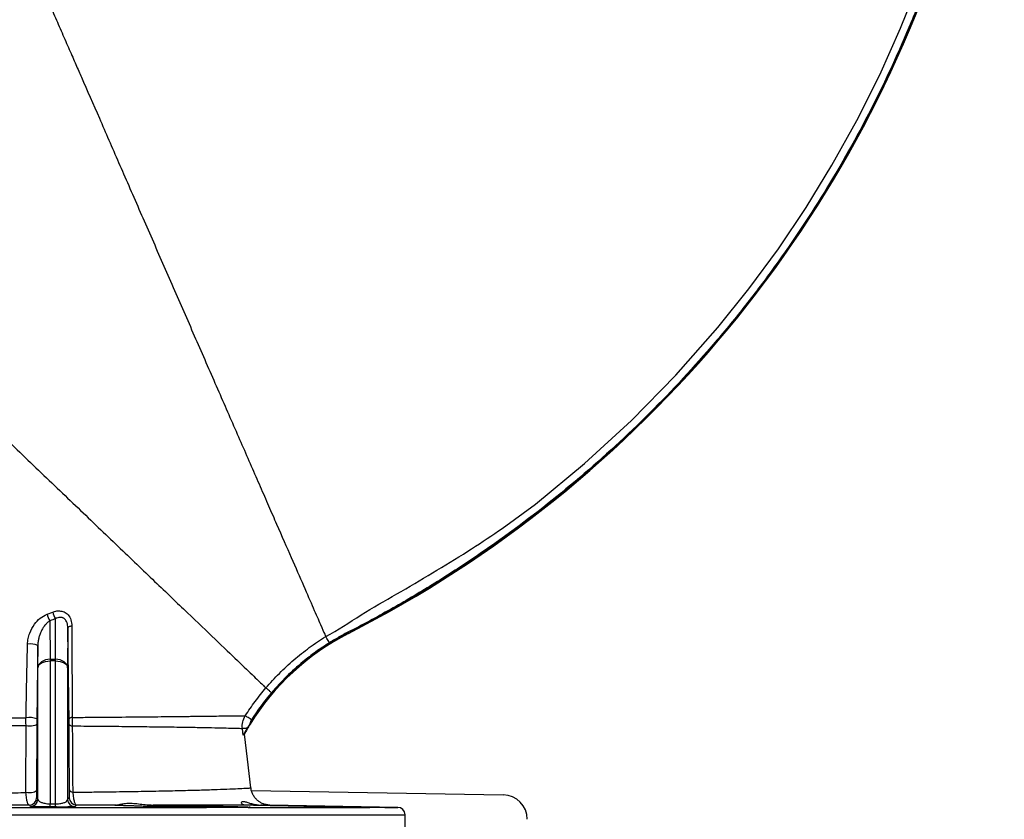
# Model space of a CAD drawing. Header units: millimetres. Extents: x 1728 to 3378, y 685 to 4301.
# Tile 11 of 21: x 2573 to 3378, y 2345 to 2998. Entities that reach past the tile are written whole.
import ezdxf

# ---------------------------------------------------------------- set-up
doc = ezdxf.new("R2010")
doc.units = ezdxf.units.MM
doc.header["$LTSCALE"] = 2

msp = doc.modelspace()

# ---------------------------------------------------------------- linework, layer by layer
at = {"color": 7, "linetype": 'Continuous', "lineweight": 25}
for p, q in [((2595.26, 2512.54), (2599.85, 2514.26)), ((2597.62, 2507.1), (2597.75, 2475.7)), ((2602.1, 2475.7), (2602.24, 2508.77)), ((2612.24, 2501.38), (2612.1, 2468.72)), ((2841.6, 2497.12), (2841.76, 2496.81)), ((2587.75, 2468.72), (2587.67, 2486.95)), ((2597.75, 2475.7), (2597.75, 2474.36)), ((2597.75, 2475.7), (2602.1, 2475.7)), ((2597.75, 2474.36), (2597.75, 2357.51)), ((2602.1, 2474.36), (2597.75, 2474.36)), ((2602.1, 2474.36), (2602.1, 2475.7)), ((2602.1, 2357.48), (2602.1, 2474.36)), ((2587.75, 2361.32), (2587.75, 2468.72)), ((2612.1, 2468.72), (2612.1, 2361.04)), ((2755.6, 2413.56), (2754.93, 2418.91)), ((2760.93, 2422.72), (2758.93, 2419.41)), ((2760.97, 2422.8), (2760.93, 2422.72)), ((2760.93, 2422.72), (2761.22, 2422.54)), ((2613.54, 2367.39), (2613.54, 2369.01)), ((2761.8, 2370.49), (2761.81, 2370.49)), ((2762.4, 2368.45), (2968.27, 2364.86)), ((2586.74, 2362.45), (2587.75, 2361.32)), ((2612.1, 2361.04), (2613.44, 2362.44)), ((2553.79, 2354.62), (2725.66, 2354.62)), ((2602.05, 2354.92), (2597.71, 2354.96)), ((2597.75, 2357.51), (2602.1, 2357.48)), ((2722.36, 2355.79), (2722.36, 2354.51)), ((2759.16, 2354.51), (2727.87, 2354.51)), ((2759.8, 2354.62), (2759.16, 2354.51)), ((2759.8, 2354.62), (2859.03, 2354.62)), ((2882.03, 2354.62), (2777.41, 2356.44)), ((2809.4, 2355.79), (2809.4, 2355.37)), ((2872.08, 2354.51), (2860.62, 2354.51)), ((2871.53, 2354.62), (2872.08, 2354.51)), ((2887.92, 2298.41), (2887.92, 2348.62))]:
    msp.add_line(p, q, dxfattribs=at)
at = {"color": 8, "linetype": 'Continuous', "lineweight": 25}
for p, q in [((2871.53, 2354.62), (2882.03, 2354.62)), ((1927.92, 2348.62), (2887.92, 2348.62))]:
    msp.add_line(p, q, dxfattribs=at)
at = {"color": 7, "linetype": 'Continuous', "lineweight": 25, "flags": 128}
for points in [[(2964.44, 2580.64), (2967.42, 2582.6), (2994.66, 2602.58), (3034.74, 2635.59), (3073.07, 2670.74), (3109.49, 2707.86), (3143.82, 2746.81), (3169.16, 2778.49), (3193.18, 2811.23), (3215.81, 2844.93), (3237.01, 2879.52), (3257.29, 2916), (3276.03, 2953.34), (3293.17, 2991.44), (3308.66, 3030.2)], [(2615.54, 2502.86), (2614.83, 2502.74), (2614.19, 2502.59), (2613.62, 2502.43), (2613.14, 2502.24), (2612.76, 2502.04), (2612.48, 2501.82), (2612.3, 2501.6), (2612.24, 2501.38)], [(2597.75, 2475.7), (2595.82, 2475.56), (2593.96, 2475.16), (2592.25, 2474.52), (2590.74, 2473.65), (2589.5, 2472.6), (2588.56, 2471.39), (2587.97, 2470.09), (2587.75, 2468.72)], [(2587.75, 2468.72), (2587.97, 2469.83), (2588.56, 2470.89), (2589.5, 2471.86), (2590.74, 2472.72), (2592.25, 2473.41), (2593.96, 2473.93), (2595.82, 2474.25), (2597.75, 2474.36)], [(2612.1, 2468.72), (2611.87, 2470.09), (2611.29, 2471.39), (2610.35, 2472.6), (2609.11, 2473.65), (2607.6, 2474.52), (2605.88, 2475.16), (2604.03, 2475.56), (2602.1, 2475.7)], [(2602.1, 2474.36), (2604.03, 2474.25), (2605.88, 2473.93), (2607.6, 2473.41), (2609.11, 2472.72), (2610.35, 2471.86), (2611.29, 2470.89), (2611.87, 2469.83), (2612.1, 2468.72)], [(2762.37, 2426.28), (2761.44, 2426.88), (2760.53, 2427.46), (2759.69, 2428), (2758.95, 2428.48), (2758.32, 2428.89), (2757.83, 2429.2), (2757.5, 2429.41), (2757.34, 2429.51)], [(2586.9, 2422.86), (2586.68, 2422.37), (2586.09, 2421.91), (2585.16, 2421.52), (2583.96, 2421.22), (2582.55, 2421.03), (2581.05, 2420.96), (2579.53, 2421.02), (2578.1, 2421.2)], [(2615.89, 2420.92), (2615.33, 2421.06), (2614.83, 2421.22), (2614.39, 2421.41), (2614.01, 2421.61), (2613.72, 2421.82), (2613.5, 2422.04), (2613.36, 2422.27), (2613.31, 2422.5)], [(2758.93, 2419.41), (2758.14, 2419.31), (2757.41, 2419.22), (2756.75, 2419.13), (2756.18, 2419.06), (2755.7, 2419), (2755.33, 2418.96), (2755.07, 2418.92), (2754.93, 2418.91)], [(2761.98, 2370.51), (2759.12, 2393.96), (2756.61, 2414.52)], [(2586.66, 2368.8), (2586.45, 2368.19), (2585.86, 2367.62), (2584.96, 2367.13), (2583.78, 2366.75), (2582.4, 2366.51), (2580.91, 2366.41), (2579.41, 2366.47), (2577.99, 2366.67)]]:
    msp.add_lwpolyline(points, dxfattribs=at)
at = {"color": 7, "linetype": 'Continuous', "lineweight": 25}
for centre, radius, start, end in [((2393.92, 3372.99), 983.65, 297.07261, 30.37115), ((2393.92, 3372.99), 984, 297.07261, 30.37115), ((2611.33, 2516.27), 16.5, 193.07967, 213.77093), ((2615.84, 2517.95), 16.41, 192.98852, 214.02047), ((2934.42, 2315.51), 203.95, 117.07261, 148.26277), ((2934.42, 2315.51), 203.6, 117.07261, 148.28728), ((2581.78, 2474.05), 14.18, 65.42939, 100.18725), ((2580.82, 2409.73), 18.35, 70.5433, 98.65895), ((2615.65, 2425.05), 3.1, 87.42967, 140.46697), ((2885.42, 2345.79), 146, 148.28728, 151.91593), ((2616.44, 2370.1), 3.1, 200.6422, 266.1964), ((2580.74, 2362.51), 6, 269.5406, 359.41219), ((2581.75, 2361.38), 6, 269.61194, 359.41006), ((2618.1, 2361.1), 6, 180.58886, 269.51512), ((2619.44, 2362.5), 6, 180.58641, 269.40957), ((2967.92, 2344.86), 20, 0, 89), ((2505.02, 2357.82), 92.73, 358.23075, 359.81129), ((2510.94, 2357.79), 91.15, 358.1987, 359.80663), ((2881.92, 2348.62), 6, 0, 89)]:
    msp.add_arc(centre, radius, start, end, dxfattribs=at)
for points, knots in [([(2504.92, 4300.14), (2531.32, 4299.71), (2557.59, 4298.09), (2609.88, 4292.47), (2635.9, 4288.48), (2674.73, 4280.69), (2687.57, 4277.81), (2713.04, 4271.49), (2725.66, 4268.05), (2763.21, 4256.9), (2787.82, 4248.37), (2836.2, 4229.15), (2859.98, 4218.45), (2895.01, 4200.75), (2906.58, 4194.58), (2923.76, 4184.89), (2929.47, 4181.59), (2940.82, 4174.84), (2946.45, 4171.41), (2974.33, 4153.98), (2995.84, 4139.14), (3037.34, 4107.69), (3057.32, 4091.09), (3095.75, 4056.14), (3114.2, 4037.79), (3140.7, 4008.92), (3149.34, 3999.08), (3162.01, 3983.98), (3166.18, 3978.89), (3172.36, 3971.17), (3174.41, 3968.58), (3178.47, 3963.38), (3180.49, 3960.78), (3198.48, 3937.24), (3213.4, 3915.75), (3230.76, 3888.21), (3234.16, 3882.66), (3240.85, 3871.51), (3244.12, 3865.89), (3253.79, 3848.97), (3260.01, 3837.57), (3277.97, 3802.99), (3289.04, 3779.46), (3309.34, 3731.42), (3318.57, 3706.92), (3328.93, 3675.66), (3330.94, 3669.39), (3334.83, 3656.83), (3336.7, 3650.54), (3342.14, 3631.64), (3345.5, 3619.01), (3354.81, 3580.99), (3359.99, 3555.49), (3368.3, 3504.18), (3371.44, 3478.38), (3375.65, 3426.46), (3376.72, 3400.35), (3376.75, 3367.51), (3376.69, 3360.94), (3376.43, 3347.76), (3376.24, 3341.18), (3375.46, 3321.48), (3374.68, 3308.4), (3371.57, 3269.29), (3368.47, 3243.42), (3360.28, 3192.06), (3355.17, 3166.58), (3342.93, 3116), (3335.79, 3090.9), (3323.5, 3053.56), (3319.15, 3041.17), (3309.9, 3016.48), (3305.05, 3004.26), (3289.81, 2968.02), (3278.74, 2944.38), (3254.84, 2898.14), (3242, 2875.53), (3214.53, 2831.36), (3199.91, 2809.79), (3176.6, 2778.24), (3168.61, 2767.85), (3156.27, 2752.48), (3152.09, 2747.38), (3143.63, 2737.27), (3139.36, 2732.26), (3117.78, 2707.49), (3099.82, 2688.49), (3062.56, 2652.06), (3043.26, 2634.63), (3003.32, 2601.34), (2982.68, 2585.47), (2950.71, 2562.86), (2939.89, 2555.53), (2923.39, 2544.82), (2917.85, 2541.3), (2906.68, 2534.37), (2901.05, 2530.95), (2884.04, 2520.86), (2872.57, 2514.37), (2855.18, 2504.97), (2849.35, 2501.9), (2842.02, 2498.13), (2840.55, 2497.38), (2837.63, 2495.85), (2836.18, 2495.06), (2831.87, 2492.65), (2829.03, 2490.98), (2826.23, 2489.23)], [0, 0, 0, 0, 0.03125, 0.03125, 0.0625, 0.0625, 0.078125, 0.078125, 0.09375, 0.09375, 0.125, 0.125, 0.15625, 0.15625, 0.171875, 0.171875, 0.179687, 0.179687, 0.1875, 0.1875, 0.21875, 0.21875, 0.25, 0.25, 0.28125, 0.28125, 0.296875, 0.296875, 0.304687, 0.304687, 0.308594, 0.308594, 0.3125, 0.3125, 0.34375, 0.34375, 0.351562, 0.351562, 0.359375, 0.359375, 0.375, 0.375, 0.40625, 0.40625, 0.4375, 0.4375, 0.445312, 0.445312, 0.453125, 0.453125, 0.46875, 0.46875, 0.5, 0.5, 0.53125, 0.53125, 0.5625, 0.5625, 0.570312, 0.570312, 0.578125, 0.578125, 0.59375, 0.59375, 0.625, 0.625, 0.65625, 0.65625, 0.6875, 0.6875, 0.703125, 0.703125, 0.71875, 0.71875, 0.75, 0.75, 0.78125, 0.78125, 0.8125, 0.8125, 0.828125, 0.828125, 0.835937, 0.835937, 0.84375, 0.84375, 0.875, 0.875, 0.90625, 0.90625, 0.9375, 0.9375, 0.953125, 0.953125, 0.960937, 0.960937, 0.96875, 0.96875, 0.984375, 0.984375, 0.992187, 0.992187, 0.994141, 0.994141, 0.996094, 0.996094, 1, 1, 1, 1]), ([(2595.49, 3015.2), (2595.51, 3015.14), (2597.39, 3010.84), (2601.33, 3001.83), (2607.53, 2987.64), (2613.56, 2973.84), (2618.93, 2961.54), (2621.96, 2954.6), (2623.35, 2951.42)], [0.85974364, 0.85974364, 0.85974364, 0.85974364, 0.85980841, 0.86463007, 0.86945173, 0.87427339, 0.87909505, 0.88391671, 0.88391671, 0.88391671, 0.88391671]), ([(2623.35, 2951.42), (2628.01, 2940.75), (2637.81, 2918.32), (2653.66, 2882.05), (2670.34, 2843.87), (2687.52, 2804.53), (2704.89, 2764.78), (2719.24, 2731.93), (2730.49, 2706.2), (2741.52, 2680.94), (2754.82, 2650.5), (2767.22, 2622.12), (2776.46, 2600.97), (2785.2, 2580.95), (2795.13, 2558.24), (2805.2, 2535.19), (2813.24, 2516.78), (2819.11, 2503.35), (2821.98, 2496.79), (2822.87, 2494.74), (2823.06, 2494.3)], [0.610276, 0.610276, 0.610276, 0.610276, 0.6264659, 0.6426557, 0.6588455, 0.6750353, 0.6912251, 0.707415, 0.7155099, 0.7236048, 0.7397946, 0.7559844, 0.7640793, 0.7721743, 0.7883641, 0.8045539, 0.8207437, 0.8369335, 0.8531234, 0.8597436, 0.8597436, 0.8597436, 0.8597436]), ([(2358.55, 2850.17), (2361.14, 2847.69), (2366.29, 2842.77), (2372.63, 2836.7), (2377.64, 2831.9), (2381.37, 2828.32), (2385.07, 2824.79), (2388.73, 2821.28), (2392.35, 2817.81), (2395.34, 2814.96), (2397.7, 2812.69), (2399.46, 2811.01), (2401.21, 2809.33), (2402.94, 2807.68), (2404.68, 2806.01), (2407.03, 2803.77), (2409.98, 2800.94), (2413.58, 2797.49), (2417.22, 2794), (2420.91, 2790.47), (2424.65, 2786.89), (2428.43, 2783.28), (2433.52, 2778.4), (2440, 2772.2), (2447.92, 2764.62), (2455.98, 2756.9), (2464.18, 2749.05), (2472.5, 2741.08), (2480.93, 2733.01), (2489.46, 2724.85), (2500.95, 2713.85), (2515.5, 2699.92), (2533.15, 2683.03), (2550.89, 2666.04), (2568.62, 2649.07), (2592.09, 2626.6), (2620.86, 2599.06), (2648.16, 2572.93), (2668.7, 2553.26), (2688.26, 2534.54), (2710.62, 2513.13), (2733.46, 2491.27), (2751.76, 2473.75), (2765.09, 2460.99), (2771.77, 2454.6), (2773.78, 2452.67), (2774.23, 2452.24)], [0.596094, 0.596094, 0.596094, 0.596094, 0.600727, 0.6053604, 0.607677, 0.6099937, 0.6123104, 0.614627, 0.6169437, 0.6192604, 0.6204187, 0.6215771, 0.6227354, 0.6238937, 0.6250521, 0.6262104, 0.6285271, 0.6308437, 0.6331604, 0.6354771, 0.6377937, 0.6401104, 0.6424271, 0.6470604, 0.6516938, 0.6563271, 0.6609604, 0.6655938, 0.6702271, 0.6748605, 0.6794938, 0.6887605, 0.6980272, 0.7072938, 0.7165605, 0.7258272, 0.7443606, 0.7628939, 0.7721606, 0.7814273, 0.7999606, 0.818494, 0.8370274, 0.8555607, 0.8740941, 0.8829771, 0.8829771, 0.8829771, 0.8829771]), ([(2579.27, 2488.01), (2579.39, 2489.54), (2579.63, 2492.61), (2581.32, 2498.24), (2584.45, 2504.07), (2589.37, 2509.57), (2593.3, 2511.55), (2595.26, 2512.54)], [0, 0, 0, 0, 0.1492882, 0.2987653, 0.5626996, 0.7812209, 1, 1, 1, 1]), ([(2599.85, 2514.26), (2600.33, 2514.42), (2602.14, 2515.05), (2605.36, 2515.44), (2609.34, 2514.59), (2612.79, 2512.1), (2615.14, 2507.97), (2615.4, 2504.57), (2615.54, 2502.86)], [0, 0, 0, 0, 0.06227, 0.237372, 0.404367, 0.585494, 0.792378, 1, 1, 1, 1]), ([(2597.62, 2507.1), (2596.82, 2506.65), (2596.09, 2506.1), (2594.7, 2504.86), (2594.06, 2504.16), (2592.86, 2502.68), (2592.31, 2501.89), (2591.29, 2500.24), (2590.83, 2499.38), (2589.99, 2497.61), (2589.62, 2496.7), (2588.96, 2494.84), (2588.68, 2493.88), (2588.21, 2491.94), (2588.02, 2490.95), (2587.76, 2488.97), (2587.68, 2487.96), (2587.67, 2486.95)], [0, 0, 0, 0, 0.125, 0.125, 0.25, 0.25, 0.375, 0.375, 0.5, 0.5, 0.625, 0.625, 0.75, 0.75, 0.875, 0.875, 1, 1, 1, 1]), ([(2612.24, 2501.38), (2612.23, 2502.11), (2612.18, 2502.82), (2612.02, 2503.88), (2611.95, 2504.23), (2611.79, 2504.92), (2611.69, 2505.26), (2611.34, 2506.25), (2611.05, 2506.88), (2610.48, 2507.73), (2610.27, 2507.99), (2609.83, 2508.48), (2609.59, 2508.7), (2609.08, 2509.09), (2608.81, 2509.26), (2608.24, 2509.54), (2607.95, 2509.66), (2607.05, 2509.91), (2606.44, 2509.97), (2605.2, 2509.9), (2604.58, 2509.77), (2603.39, 2509.37), (2602.8, 2509.09), (2602.24, 2508.77)], [0, 0, 0, 0, 0.125, 0.125, 0.1875, 0.1875, 0.25, 0.25, 0.375, 0.375, 0.4375, 0.4375, 0.5, 0.5, 0.5625, 0.5625, 0.625, 0.625, 0.75, 0.75, 0.875, 0.875, 1, 1, 1, 1]), ([(2613.26, 2427.02), (2613.1, 2439.46), (2612.76, 2464.36), (2612.41, 2489.04), (2612.24, 2501.38)], [0, 0, 0, 0, 0.499812, 1, 1, 1, 1]), ([(2615.54, 2502.86), (2615.55, 2496.66), (2615.56, 2490.46), (2615.6, 2478.04), (2615.62, 2471.83), (2615.68, 2453.17), (2615.73, 2440.7), (2615.79, 2428.14)], [0, 0, 0, 0, 0.25, 0.25, 0.5, 0.5, 1, 1, 1, 1]), ([(2578.06, 2427.87), (2578.13, 2431.83), (2578.5, 2451.93), (2578.93, 2471.94), (2579.27, 2488.01)], [0, 0, 0, 0, 0.196943, 1, 1, 1, 1]), ([(2774.23, 2452.24), (2775.98, 2454.29), (2777.77, 2456.31), (2781.43, 2460.27), (2783.3, 2462.22), (2789.01, 2467.95), (2792.96, 2471.62), (2799.09, 2476.9), (2801.17, 2478.62), (2805.39, 2481.98), (2807.53, 2483.62), (2811.86, 2486.82), (2814.06, 2488.37), (2818.52, 2491.4), (2820.78, 2492.87), (2823.06, 2494.3)], [0, 0, 0, 0, 0.125, 0.125, 0.25, 0.25, 0.5, 0.5, 0.625, 0.625, 0.75, 0.75, 0.875, 0.875, 1, 1, 1, 1]), ([(2826.23, 2489.23), (2822.49, 2486.79), (2814.99, 2481.91), (2803.18, 2472.72), (2790.82, 2461.76), (2782.79, 2452.82), (2778.78, 2448.36)], [0, 0, 0, 0, 0.21312, 0.427149, 0.713567, 1, 1, 1, 1]), ([(2826.23, 2489.23), (2825.84, 2489.86), (2825.44, 2490.49), (2824.71, 2491.67), (2824.37, 2492.22), (2823.79, 2493.14), (2823.55, 2493.53), (2823.2, 2494.08), (2823.09, 2494.25), (2823.06, 2494.3)], [0, 0, 0, 0, 0.25, 0.25, 0.5, 0.5, 0.75, 0.75, 1, 1, 1, 1]), ([(2587.67, 2486.95), (2587.55, 2476.98), (2587.3, 2457.05), (2587.05, 2437.04), (2586.93, 2427.03)], [0, 0, 0, 0, 0.499942, 1, 1, 1, 1]), ([(2757.34, 2429.51), (2759.9, 2433.49), (2762.59, 2437.37), (2768.22, 2444.95), (2771.16, 2448.65), (2774.23, 2452.24)], [0, 0, 0, 0, 0.5, 0.5, 1, 1, 1, 1]), ([(2778.78, 2448.36), (2778.21, 2448.84), (2777.65, 2449.32), (2776.59, 2450.23), (2776.1, 2450.64), (2775.27, 2451.35), (2774.92, 2451.65), (2774.43, 2452.07), (2774.28, 2452.2), (2774.23, 2452.24)], [0, 0, 0, 0, 0.25, 0.25, 0.5, 0.5, 0.75, 0.75, 1, 1, 1, 1]), ([(2578.1, 2421.2), (2571.03, 2421.24), (2556.88, 2421.34), (2534.76, 2421.47), (2510.19, 2421.61), (2483.01, 2421.77), (2453.28, 2421.93), (2423.22, 2422.09), (2395.69, 2422.24), (2370.92, 2422.39), (2348.87, 2422.45), (2327.02, 2422.46), (2305.52, 2422.56), (2284.66, 2422.84), (2267.19, 2423.46), (2257.08, 2423.87), (2253.26, 2424.02)], [0, 0, 0, 0, 0.070695, 0.141471, 0.212164, 0.300759, 0.389691, 0.478611, 0.567189, 0.632667, 0.698127, 0.763915, 0.829672, 0.895177, 0.960398, 1, 1, 1, 1]), ([(2275.87, 2425.94), (2275.87, 2425.94), (2283.22, 2425.94), (2298.86, 2426.71), (2322.4, 2426.62), (2346.55, 2426.55), (2370.16, 2426.56), (2395.72, 2426.75), (2423.2, 2426.9), (2453.21, 2427.08), (2482.88, 2427.26), (2510.04, 2427.43), (2534.62, 2427.58), (2556.78, 2427.72), (2570.97, 2427.82), (2578.06, 2427.87)], [0, 0, 0, 0, 0, 0.07868, 0.15759, 0.236514, 0.315212, 0.386017, 0.481799, 0.577946, 0.674108, 0.769911, 0.846577, 0.923331, 1, 1, 1, 1]), ([(2578.1, 2421.2), (2578.07, 2421.84), (2577.98, 2424.01), (2578.03, 2426.27), (2578.06, 2427.87)], [0, 0, 0, 0, 0.29542, 1, 1, 1, 1]), ([(2586.93, 2427.03), (2586.92, 2426.03), (2586.91, 2424.61), (2586.9, 2423.26), (2586.9, 2422.86)], [0, 0, 0, 0, 0.703602, 1, 1, 1, 1]), ([(2613.31, 2422.5), (2613.3, 2423.25), (2613.29, 2424.73), (2613.27, 2426.26), (2613.26, 2427.02)], [0, 0, 0, 0, 0.500167, 1, 1, 1, 1]), ([(2615.79, 2428.14), (2615.76, 2426.92), (2615.71, 2424.49), (2615.83, 2422.11), (2615.89, 2420.92)], [0, 0, 0, 0, 0.500172, 1, 1, 1, 1]), ([(2615.79, 2428.14), (2620.59, 2428.18), (2625.31, 2428.21), (2632.24, 2428.27), (2634.54, 2428.29), (2639.06, 2428.32), (2641.3, 2428.34), (2652.35, 2428.43), (2660.75, 2428.51), (2676.69, 2428.65), (2684.24, 2428.73), (2698.46, 2428.87), (2705.14, 2428.95), (2712.91, 2429.04), (2714.43, 2429.05), (2717.41, 2429.09), (2718.86, 2429.1), (2723.12, 2429.16), (2725.81, 2429.19), (2733.48, 2429.28), (2738.03, 2429.34), (2742.95, 2429.41), (2743.9, 2429.42), (2745.71, 2429.44), (2746.58, 2429.45), (2749.04, 2429.48), (2750.51, 2429.49), (2754.37, 2429.51), (2756.23, 2429.51), (2757.34, 2429.51)], [0, 0, 0, 0, 0.0625, 0.0625, 0.09375, 0.09375, 0.125, 0.125, 0.25, 0.25, 0.375, 0.375, 0.5, 0.5, 0.53125, 0.53125, 0.5625, 0.5625, 0.625, 0.625, 0.75, 0.75, 0.78125, 0.78125, 0.8125, 0.8125, 0.875, 0.875, 1, 1, 1, 1]), ([(2754.93, 2418.91), (2754.87, 2420.78), (2754.74, 2424.53), (2756.48, 2427.85), (2757.34, 2429.51)], [0, 0, 0, 0, 0.4999982, 1, 1, 1, 1]), ([(2762.37, 2426.28), (2762.03, 2425.74), (2761.74, 2425.19), (2761.27, 2424.02), (2761.09, 2423.42), (2760.97, 2422.8)], [0, 0, 0, 0, 0.5, 0.5, 1, 1, 1, 1]), ([(2586.9, 2422.86), (2586.86, 2415.37), (2586.77, 2397.1), (2586.7, 2379.3), (2586.66, 2368.8)], [0, 0, 0, 0, 0.410367, 1, 1, 1, 1]), ([(2613.54, 2369.01), (2613.51, 2376.29), (2613.44, 2393.89), (2613.36, 2411.93), (2613.31, 2422.5)], [0, 0, 0, 0, 0.414337, 1, 1, 1, 1]), ([(2615.89, 2420.92), (2615.95, 2411.79), (2616.01, 2402.73), (2616.13, 2384.75), (2616.18, 2375.83), (2616.23, 2367.01)], [0, 0, 0, 0, 0.5, 0.5, 1, 1, 1, 1]), ([(2754.93, 2418.91), (2754.21, 2418.92), (2752.77, 2418.96), (2748.94, 2419.06), (2743.33, 2419.2), (2735.29, 2419.4), (2724.38, 2419.63), (2711.1, 2419.87), (2695.33, 2420.11), (2677.02, 2420.34), (2656.82, 2420.56), (2636.4, 2420.75), (2622.22, 2420.87), (2615.89, 2420.92)], [0, 0, 0, 0, 0.069568, 0.139218, 0.208796, 0.304164, 0.399707, 0.495102, 0.599972, 0.705216, 0.810473, 0.91536, 1, 1, 1, 1]), ([(2758.93, 2419.41), (2758.21, 2418.15), (2757.19, 2416.39), (2756.17, 2414.54), (2755.73, 2413.76), (2755.63, 2413.6), (2755.6, 2413.56)], [0, 0, 0, 0, 0.498337, 0.700682, 0.904944, 1, 1, 1, 1]), ([(2756.61, 2414.52), (2756.49, 2414.55), (2756.34, 2414.58), (2755.73, 2413.74), (2755.6, 2413.56)], [0, 0, 0, 0, 0.784182, 1, 1, 1, 1]), ([(2259.29, 2364.13), (2259.29, 2364.13), (2264.51, 2370.1), (2283.57, 2362.25), (2306.12, 2366.24), (2330.74, 2365.55), (2355.01, 2365.76), (2379.4, 2365.79), (2403.9, 2365.89), (2430.12, 2365.98), (2457.96, 2366.07), (2487.18, 2366.18), (2515.86, 2366.3), (2540.43, 2366.43), (2561.1, 2366.55), (2572.36, 2366.63), (2577.99, 2366.67)], [0, 0, 0, 0, 0.000001, 0.076791, 0.153678, 0.230449, 0.304317, 0.378381, 0.452466, 0.526364, 0.615792, 0.70554, 0.79529, 0.884721, 0.94236, 1, 1, 1, 1]), ([(2586.66, 2368.8), (2586.66, 2367.8), (2586.66, 2365.81), (2586.68, 2363.71), (2586.71, 2362.63), (2586.73, 2362.5), (2586.74, 2362.45)], [0, 0, 0, 0, 0.269644, 0.538381, 0.831368, 1, 1, 1, 1]), ([(2616.23, 2367.01), (2616.4, 2365.44), (2616.74, 2362.38), (2617.57, 2358.97), (2618.48, 2356.9), (2619.1, 2356.63), (2619.38, 2356.5)], [0, 0, 0, 0, 0.25791, 0.50486, 0.783308, 1, 1, 1, 1]), ([(2776.69, 2356.48), (2776.57, 2356.49), (2776.01, 2356.53), (2774.46, 2356.75), (2772.37, 2357.32), (2769.95, 2358.43), (2767.85, 2359.83), (2765.86, 2361.71), (2764.18, 2363.92), (2762.89, 2366.52), (2762.14, 2368.77), (2762.04, 2370.14), (2762.01, 2370.51)], [0, 0, 0, 0, 0.0176325, 0.076197, 0.211867, 0.3107074, 0.4379887, 0.5538278, 0.6812729, 0.8138027, 0.9490742, 1, 1, 1, 1]), ([(2580.7, 2356.51), (2580.51, 2356.59), (2579.99, 2356.79), (2579.2, 2358.55), (2578.43, 2361.93), (2578.13, 2365.08), (2577.99, 2366.67)], [0, 0, 0, 0, 0.165362, 0.454209, 0.723598, 1, 1, 1, 1]), ([(2587.75, 2361.32), (2587.93, 2360.81), (2588.25, 2359.88), (2590.36, 2358.72), (2592.86, 2357.99), (2595.03, 2357.67), (2596.58, 2357.54), (2597.34, 2357.52), (2597.75, 2357.51)], [0, 0, 0, 0, 0.315565, 0.566242, 0.757877, 0.884779, 0.937999, 1, 1, 1, 1]), ([(2602.1, 2357.48), (2602.53, 2357.48), (2603.83, 2357.49), (2605.36, 2357.63), (2607.36, 2357.94), (2609.5, 2358.52), (2611.6, 2359.62), (2611.92, 2360.53), (2612.1, 2361.04)], [0, 0, 0, 0, 0.066576, 0.196933, 0.244989, 0.434738, 0.68258, 1, 1, 1, 1]), ([(2757.1, 2356.46), (2756.49, 2356.55), (2755.27, 2356.75), (2754.37, 2357.7), (2754.19, 2358.69), (2754.88, 2359.41), (2756.57, 2359.43), (2759.14, 2358.68), (2762.36, 2357.66), (2765.93, 2356.74), (2768.77, 2356.54), (2770.15, 2356.45)], [0, 0, 0, 0, 0.104845, 0.212547, 0.323308, 0.436577, 0.557598, 0.683498, 0.789518, 0.897537, 1, 1, 1, 1]), ([(2580.7, 2356.51), (2575.52, 2356.51), (2565.16, 2356.51), (2545.3, 2356.51), (2530.28, 2356.51), (2520.77, 2356.52)], [0, 0, 0, 0, 0.267746, 0.53609, 1, 1, 1, 1]), ([(2581.71, 2355.38), (2581.65, 2355.45), (2581.37, 2355.77), (2581.03, 2356.14), (2580.75, 2356.45), (2580.7, 2356.51)], [0, 0, 0, 0, 0.168204, 0.841022, 1, 1, 1, 1]), ([(2597.71, 2354.96), (2597.05, 2354.96), (2594.57, 2354.98), (2590.43, 2355.04), (2585.99, 2355.13), (2583.32, 2355.23), (2581.97, 2355.31), (2581.8, 2355.36), (2581.71, 2355.38)], [0, 0, 0, 0, 0.070684, 0.268535, 0.465198, 0.706498, 0.853217, 1, 1, 1, 1]), ([(2618.05, 2355.1), (2617.96, 2355.08), (2617.79, 2355.04), (2616.44, 2354.98), (2613.79, 2354.92), (2609.4, 2354.9), (2605.26, 2354.9), (2602.75, 2354.92), (2602.05, 2354.92)], [0, 0, 0, 0, 0.147352, 0.294629, 0.533236, 0.728189, 0.924297, 1, 1, 1, 1]), ([(2619.38, 2356.5), (2619.32, 2356.45), (2619.04, 2356.16), (2618.6, 2355.7), (2618.21, 2355.28), (2618.05, 2355.1)], [0, 0, 0, 0, 0.126173, 0.630864, 1, 1, 1, 1]), ([(2651.93, 2356.5), (2646.69, 2356.5), (2636.2, 2356.5), (2624.99, 2356.5), (2619.38, 2356.5)], [0, 0, 0, 0, 0.499223, 1, 1, 1, 1]), ([(2666.24, 2355.79), (2664.53, 2355.83), (2661.12, 2355.91), (2657.01, 2356.02), (2653.83, 2356.14), (2651.68, 2356.25), (2650.69, 2356.35), (2650.73, 2356.43), (2651.56, 2356.48), (2651.93, 2356.5)], [0, 0, 0, 0, 0.146361, 0.292722, 0.43909, 0.585457, 0.731822, 0.878186, 1, 1, 1, 1]), ([(2651.93, 2356.5), (2652.51, 2356.59), (2653.67, 2356.77), (2656.54, 2357.52), (2660.27, 2358), (2664.8, 2358.06), (2669.92, 2357.56), (2675.58, 2356.81), (2679.73, 2356.6), (2681.9, 2356.49)], [0, 0, 0, 0, 0.138483, 0.277122, 0.422535, 0.567855, 0.707976, 0.848175, 1, 1, 1, 1]), ([(2725.66, 2354.62), (2725.6, 2354.62), (2722.94, 2354.64), (2717.53, 2354.69), (2709.41, 2354.78), (2701.4, 2354.89), (2693.72, 2355.01), (2686.61, 2355.14), (2680.25, 2355.28), (2674.85, 2355.42), (2670.75, 2355.56), (2667.82, 2355.68), (2666.77, 2355.75), (2666.24, 2355.79)], [0, 0, 0, 0, 0.002416, 0.105164, 0.207912, 0.31067, 0.413428, 0.516199, 0.618971, 0.721754, 0.824537, 0.912268, 1, 1, 1, 1]), ([(2681.9, 2356.49), (2683.25, 2356.48), (2686.82, 2356.44), (2692.73, 2356.36), (2699.44, 2356.26), (2705.9, 2356.15), (2712.04, 2356.03), (2717.7, 2355.91), (2720.81, 2355.83), (2722.36, 2355.79)], [0, 0, 0, 0, 0.0915069, 0.2401806, 0.388855, 0.5375555, 0.6862556, 0.8431279, 1, 1, 1, 1]), ([(2757.1, 2356.46), (2753.4, 2356.46), (2745.98, 2356.46), (2733.29, 2356.47), (2720.75, 2356.48), (2708.87, 2356.48), (2696.01, 2356.49), (2686.6, 2356.49), (2681.9, 2356.49)], [0, 0, 0, 0, 0.211135, 0.423797, 0.566905, 0.710012, 0.855006, 1, 1, 1, 1]), ([(2722.36, 2355.79), (2724.95, 2355.75), (2730.21, 2355.66), (2737.51, 2355.52), (2744.21, 2355.38), (2749.98, 2355.24), (2754.76, 2355.1), (2758.32, 2354.98), (2760.64, 2354.86), (2761.54, 2354.76), (2761.31, 2354.68), (2760.31, 2354.64), (2759.8, 2354.62)], [0, 0, 0, 0, 0.101303, 0.205543, 0.306859, 0.411113, 0.512431, 0.616689, 0.718002, 0.822255, 0.910179, 1, 1, 1, 1]), ([(2727.87, 2354.51), (2727.69, 2354.53), (2726.96, 2354.59), (2726.22, 2354.6), (2725.66, 2354.62)], [0, 0, 0, 0, 0.243485, 1, 1, 1, 1]), ([(2788.85, 2355.79), (2786.64, 2355.83), (2782.22, 2355.91), (2775.96, 2356.02), (2770.22, 2356.14), (2765.15, 2356.25), (2760.93, 2356.35), (2758.42, 2356.42), (2757.33, 2356.45), (2757.1, 2356.46)], [0, 0, 0, 0, 0.159481, 0.318962, 0.478479, 0.637994, 0.797507, 0.957018, 1, 1, 1, 1]), ([(2777.41, 2356.44), (2777.28, 2356.44), (2777, 2356.44), (2773.99, 2356.44), (2771.08, 2356.45), (2770.15, 2356.45)], [0, 0, 0, 0, 0.366652, 0.798326, 1, 1, 1, 1]), ([(2770.15, 2356.45), (2770.2, 2356.45), (2772.04, 2356.42), (2775.92, 2356.36), (2782.18, 2356.26), (2788.79, 2356.15), (2795.66, 2356.03), (2802.66, 2355.91), (2807.15, 2355.83), (2809.4, 2355.79)], [0, 0, 0, 0, 0.004225, 0.167174, 0.330123, 0.4931, 0.656077, 0.828039, 1, 1, 1, 1]), ([(2859.03, 2354.62), (2857.19, 2354.64), (2853.36, 2354.68), (2846.53, 2354.77), (2838.99, 2354.88), (2831.03, 2355), (2822.91, 2355.13), (2814.86, 2355.27), (2807.09, 2355.41), (2799.86, 2355.55), (2793.69, 2355.68), (2790.35, 2355.75), (2788.85, 2355.79)], [0, 0, 0, 0, 0.094471, 0.197224, 0.299976, 0.40274, 0.505505, 0.608282, 0.71106, 0.813846, 0.916632, 1, 1, 1, 1]), ([(2809.4, 2355.79), (2811.71, 2355.75), (2816.62, 2355.67), (2824.45, 2355.54), (2832.55, 2355.4), (2840.45, 2355.25), (2847.92, 2355.12), (2854.73, 2354.99), (2860.73, 2354.87), (2865.67, 2354.76), (2869.36, 2354.68), (2870.85, 2354.64), (2871.53, 2354.62)], [0, 0, 0, 0, 0.092087, 0.194862, 0.297637, 0.400423, 0.503209, 0.605995, 0.708781, 0.811559, 0.914337, 1, 1, 1, 1]), ([(2860.62, 2354.51), (2860.5, 2354.53), (2859.98, 2354.59), (2859.44, 2354.6), (2859.03, 2354.62)], [0, 0, 0, 0, 0.243488, 1, 1, 1, 1])]:
    msp.add_open_spline(points, degree=3, knots=knots, dxfattribs=at)
at = {"color": 8, "linetype": 'Continuous', "lineweight": 25}
for points, knots in [([(2823.06, 2494.3), (2823.06, 2494.3), (2833.15, 2499.35), (2851.72, 2512.37), (2881.27, 2528.91), (2910.39, 2546.23), (2938.34, 2563.11), (2956.07, 2575.02), (2964.44, 2580.64)], [0, 0, 0, 0, 0.000001, 0.204277, 0.408792, 0.613298, 0.817562, 1, 1, 1, 1]), ([(2613.44, 2362.44), (2613.46, 2362.52), (2613.49, 2362.69), (2613.52, 2363.98), (2613.54, 2365.62), (2613.54, 2366.98), (2613.54, 2367.39)], [0, 0, 0, 0, 0.261471, 0.593198, 0.878929, 1, 1, 1, 1]), ([(2616.23, 2367.01), (2620.92, 2367.06), (2630.31, 2367.15), (2646.73, 2367.36), (2665.1, 2367.62), (2684.72, 2367.96), (2702.56, 2368.34), (2718.28, 2368.74), (2731.67, 2369.16), (2742.8, 2369.57), (2751.62, 2369.96), (2757.81, 2370.27), (2761.41, 2370.47), (2761.68, 2370.49), (2761.8, 2370.49)], [0, 0, 0, 0, 0.053356, 0.106844, 0.196428, 0.286012, 0.378178, 0.470343, 0.560122, 0.6499, 0.742349, 0.834795, 0.924357, 1, 1, 1, 1])]:
    msp.add_open_spline(points, degree=3, knots=knots, dxfattribs=at)
at = {"color": 7, "linetype": 'Continuous', "lineweight": 25}
for points in [[(2602.24, 2508.77), (2600.7, 2508.21), (2599.16, 2507.66), (2597.62, 2507.1)], [(2778.78, 2448.36), (2772.81, 2441.37), (2767.35, 2434), (2762.37, 2426.28)], [(2577.99, 2366.67), (2578.01, 2384.51), (2578.05, 2402.73), (2578.1, 2421.2)]]:
    msp.add_open_spline(points, degree=3, dxfattribs=at)

doc.saveas('drawing.dxf')
